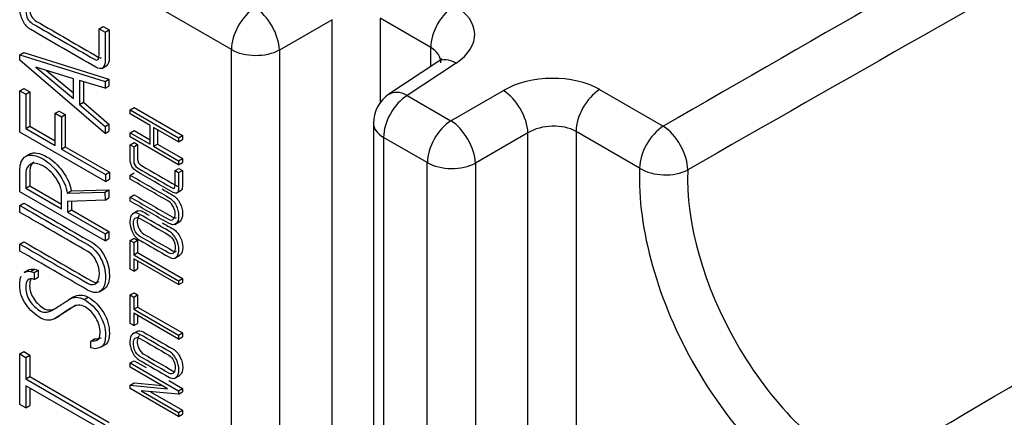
# Model space of a CAD drawing. Header units: inches. Extents: x -13.9 to 83.8, y -28.8 to 34.3.
# Tile 75 of 90: x 60.9 to 62.6, y 9 to 9.7. Entities that reach past the tile are written whole.
import ezdxf

# ---------------------------------------------------------------- set-up
doc = ezdxf.new("R2010")
doc.units = ezdxf.units.IN
doc.header["$MEASUREMENT"] = 0
doc.layers.add('HEAD_MACHINED_D', color=7, linetype='Continuous')

msp = doc.modelspace()

# ---------------------------------------------------------------- linework, layer by layer
at = {"layer": 'HEAD_MACHINED_D', "color": 7, "linetype": 'Continuous'}
for p, q in [((61.2539, 9.6384), (61.0329, 9.766)), ((61.4354, 9.6922), (61.3407, 9.6375)), ((61.4354, 8.5905), (61.4354, 9.6922)), ((61.6136, 9.6419), (61.5222, 9.6947)), ((61.5222, 9.6947), (61.5222, 9.5424)), ((61.0154, 9.6758), (61.0224, 9.6799)), ((61.0154, 9.6758), (61.0262, 9.6696)), ((61.0224, 9.6799), (61.0333, 9.6736)), ((61.0262, 9.6696), (61.0333, 9.6736)), ((60.8723, 9.6286), (60.8794, 9.6327)), ((60.8794, 9.6327), (61.0329, 9.585)), ((61.2539, 8.5441), (61.2539, 9.6384)), ((61.3407, 9.6375), (61.3407, 8.5432)), ((61.6136, 9.6075), (61.6136, 9.6419)), ((60.8723, 9.6286), (61.0258, 9.5809)), ((60.8723, 9.6189), (60.8723, 9.6286)), ((61.0258, 9.487), (60.8723, 9.6189)), ((61.6264, 9.6159), (61.5381, 9.5576)), ((61.6593, 9.6139), (61.571, 9.5555)), ((60.9009, 9.6067), (60.9687, 9.55)), ((60.9687, 9.5857), (60.9009, 9.6067)), ((60.9199, 9.6008), (60.9687, 9.56)), ((61.0201, 9.6044), (61.0289, 9.6095)), ((60.9687, 9.55), (60.9687, 9.5857)), ((61.0258, 9.5684), (60.9797, 9.5823)), ((60.9797, 9.5823), (60.9797, 9.539)), ((60.9868, 9.5802), (60.9868, 9.5431)), ((61.0258, 9.5809), (61.0329, 9.585)), ((61.0258, 9.5809), (61.0258, 9.5684)), ((61.0329, 9.585), (61.0329, 9.5725)), ((60.8723, 9.564), (60.8794, 9.568)), ((60.8723, 9.564), (60.8831, 9.5577)), ((60.8723, 9.4894), (60.8723, 9.564)), ((60.8794, 9.568), (60.8902, 9.5618)), ((60.8831, 9.5577), (60.8902, 9.5618)), ((60.8902, 9.5618), (60.8902, 9.4999)), ((61.0258, 9.5684), (61.0329, 9.5725)), ((61.6501, 9.5099), (61.7448, 9.5645)), ((61.9184, 9.5662), (62.0331, 9.5)), ((60.8831, 9.5577), (60.8831, 9.4958)), ((60.9797, 9.539), (60.9868, 9.5431)), ((60.9868, 9.5431), (61.0329, 9.5036)), ((61.571, 9.5555), (61.6501, 9.5099)), ((60.936, 9.5233), (60.9431, 9.5274)), ((60.9431, 9.5274), (60.954, 9.5211)), ((60.9797, 9.539), (61.0258, 9.4995)), ((61.0712, 9.5295), (61.0782, 9.5336)), ((61.0712, 9.5295), (61.1583, 9.4792)), ((61.0712, 9.5223), (61.0712, 9.5295)), ((61.0782, 9.5336), (61.1654, 9.4833)), ((60.936, 9.4652), (60.936, 9.5233)), ((60.936, 9.5233), (60.947, 9.517)), ((60.947, 9.517), (60.954, 9.5211)), ((60.947, 9.517), (60.947, 9.4589)), ((60.954, 9.5211), (60.954, 9.463)), ((61.107, 9.5016), (61.0712, 9.5223)), ((61.0267, 9.4003), (60.8723, 9.4894)), ((60.8831, 9.4958), (60.8902, 9.4999)), ((60.8831, 9.4958), (60.936, 9.4652)), ((60.8902, 9.4999), (60.936, 9.4734)), ((61.0258, 9.4995), (61.0329, 9.5036)), ((61.0258, 9.4995), (61.0258, 9.487)), ((61.0258, 9.487), (61.0329, 9.4911)), ((61.0329, 9.5036), (61.0329, 9.4911)), ((61.0712, 9.4881), (61.0782, 9.4922)), ((61.0712, 9.4806), (61.0712, 9.4881)), ((61.0712, 9.4881), (61.107, 9.4674)), ((61.0782, 9.4922), (61.107, 9.4756)), ((61.107, 9.4674), (61.107, 9.5016)), ((61.1583, 9.472), (61.1133, 9.498)), ((61.1133, 9.498), (61.1133, 9.4638)), ((61.1203, 9.4939), (61.1203, 9.4679)), ((61.5101, 9.5054), (61.5101, 8.4111)), ((61.9905, 9.4244), (61.8758, 9.4906)), ((61.8758, 9.4906), (61.8758, 8.3855)), ((61.1583, 9.4303), (61.0712, 9.4806)), ((61.0712, 9.4667), (61.0782, 9.4707)), ((61.0782, 9.4707), (61.0846, 9.467)), ((61.1583, 9.4792), (61.1654, 9.4833)), ((61.1583, 9.4792), (61.1583, 9.472)), ((61.1583, 9.472), (61.1654, 9.4761)), ((61.1654, 9.4833), (61.1654, 9.4761)), ((61.5284, 9.4799), (61.5284, 8.3856)), ((61.6074, 9.4343), (61.5284, 9.4799)), ((61.7889, 9.488), (61.6943, 9.4334)), ((61.7889, 8.3863), (61.7889, 9.488)), ((60.947, 9.4589), (60.954, 9.463)), ((60.947, 9.4589), (61.0267, 9.4129)), ((60.954, 9.463), (61.0337, 9.417)), ((61.0712, 9.4667), (61.0776, 9.463)), ((61.0776, 9.463), (61.0846, 9.467)), ((61.1133, 9.4638), (61.1203, 9.4679)), ((61.1133, 9.4638), (61.1583, 9.4378)), ((61.1203, 9.4679), (61.1654, 9.4419)), ((60.8908, 9.4504), (60.882, 9.4453)), ((61.1583, 9.4378), (61.1654, 9.4419)), ((61.1583, 9.4378), (61.1583, 9.4303)), ((61.1654, 9.4419), (61.1654, 9.4344)), ((61.1522, 9.4199), (61.1592, 9.424)), ((61.1522, 9.4199), (61.1583, 9.4164)), ((61.1583, 9.4303), (61.1654, 9.4344)), ((61.1583, 9.4164), (61.1654, 9.4204)), ((61.1592, 9.424), (61.1654, 9.4204)), ((61.6074, 8.3399), (61.6074, 9.4343)), ((61.6943, 9.4334), (61.6943, 8.3391)), ((61.0267, 9.4129), (61.0337, 9.417)), ((61.0267, 9.4129), (61.0267, 9.4003)), ((61.0267, 9.4003), (61.0337, 9.4043)), ((61.0337, 9.417), (61.0337, 9.4043)), ((61.0712, 9.4118), (61.0782, 9.4158)), ((61.0712, 9.4045), (61.0712, 9.4118)), ((61.0258, 9.2932), (60.8723, 9.3819)), ((60.8831, 9.3882), (60.8902, 9.3923)), ((60.8831, 9.3882), (60.9473, 9.3512)), ((60.8902, 9.3923), (60.9473, 9.3593)), ((60.9576, 9.3792), (60.9646, 9.3833)), ((60.9646, 9.3833), (61.0328, 9.3851)), ((61.0257, 9.381), (61.0328, 9.3851)), ((61.0328, 9.3851), (61.0329, 9.3709)), ((61.1544, 9.3793), (61.1633, 9.3844)), ((60.9576, 9.3792), (61.0257, 9.381)), ((61.0258, 9.3668), (60.9583, 9.3645)), ((60.9583, 9.3645), (60.9583, 9.3448)), ((60.9653, 9.3647), (60.9653, 9.3489)), ((61.0257, 9.381), (61.0258, 9.3668)), ((61.0258, 9.3668), (61.0329, 9.3709)), ((61.0712, 9.3721), (61.0782, 9.3762)), ((61.0712, 9.3649), (61.0712, 9.3721)), ((60.8723, 9.3571), (60.8794, 9.3612)), ((60.8723, 9.3446), (60.8723, 9.3571)), ((60.9583, 9.3448), (60.9653, 9.3489)), ((60.9653, 9.3489), (61.0329, 9.3099)), ((61.0848, 9.3473), (61.0759, 9.3422)), ((60.9583, 9.3448), (61.0258, 9.3058)), ((61.1517, 9.323), (61.1605, 9.3281)), ((61.0258, 9.3058), (61.0329, 9.3099)), ((61.0258, 9.3058), (61.0258, 9.2932)), ((61.0258, 9.2932), (61.0329, 9.2973)), ((61.0329, 9.3099), (61.0329, 9.2973)), ((61.0712, 9.2938), (61.0782, 9.2979)), ((61.0712, 9.2938), (61.0776, 9.2901)), ((61.0712, 9.2422), (61.0712, 9.2938)), ((61.0776, 9.2901), (61.0846, 9.2942)), ((61.0782, 9.2979), (61.0846, 9.2942)), ((61.0846, 9.2942), (61.0846, 9.2721)), ((60.8723, 9.2874), (60.8794, 9.2915)), ((60.8723, 9.2749), (60.8723, 9.2874)), ((61.0776, 9.2901), (61.0776, 9.268)), ((61.0776, 9.268), (61.0846, 9.2721)), ((61.0776, 9.268), (61.1583, 9.2214)), ((61.1583, 9.2143), (61.0776, 9.2609)), ((61.0776, 9.2609), (61.0776, 9.2385)), ((61.0846, 9.2721), (61.1654, 9.2255)), ((61.1517, 9.2621), (61.1605, 9.2672)), ((60.8883, 9.2411), (60.8795, 9.236)), ((60.8912, 9.2381), (60.8983, 9.2422)), ((60.8981, 9.2361), (60.9052, 9.2402)), ((60.8983, 9.2422), (60.9052, 9.2402)), ((60.9052, 9.2402), (60.9052, 9.2277)), ((61.0776, 9.2385), (61.0712, 9.2422)), ((61.0776, 9.2385), (61.0846, 9.2425)), ((61.0846, 9.2568), (61.0846, 9.2425)), ((60.8912, 9.2381), (60.8981, 9.2361)), ((60.8981, 9.2361), (60.8981, 9.2236)), ((60.8981, 9.2236), (60.9052, 9.2277)), ((61.1583, 9.2214), (61.1654, 9.2255)), ((61.1654, 9.2255), (61.1654, 9.2184)), ((61.0152, 9.2014), (61.0241, 9.2065)), ((61.1583, 9.2214), (61.1583, 9.2143)), ((61.1583, 9.2143), (61.1654, 9.2184)), ((60.9693, 9.1922), (60.9605, 9.1871)), ((60.988, 9.1876), (60.9951, 9.1917)), ((61.0712, 9.1956), (61.0782, 9.1997)), ((61.0712, 9.1956), (61.0776, 9.1919)), ((61.0712, 9.144), (61.0712, 9.1956)), ((61.0776, 9.1919), (61.0846, 9.196)), ((61.0776, 9.1919), (61.0776, 9.1698)), ((61.0782, 9.1997), (61.0846, 9.196)), ((61.0846, 9.196), (61.0846, 9.1739)), ((61.0776, 9.1698), (61.0846, 9.1739)), ((61.0776, 9.1698), (61.1583, 9.1232)), ((61.0846, 9.1739), (61.1654, 9.1273)), ((60.9353, 9.1533), (60.9442, 9.1584)), ((61.1583, 9.1161), (61.0776, 9.1627)), ((61.0776, 9.1627), (61.0776, 9.1403)), ((61.0846, 9.1586), (61.0846, 9.1443)), ((61.0776, 9.1403), (61.0712, 9.144)), ((61.0776, 9.1403), (61.0846, 9.1443)), ((61, 9.1123), (61.0071, 9.1164)), ((61.0848, 9.1306), (61.0759, 9.1255)), ((61.1583, 9.1232), (61.1654, 9.1273)), ((61.1583, 9.1232), (61.1583, 9.1161)), ((61.1583, 9.1161), (61.1654, 9.1202)), ((61.1654, 9.1273), (61.1654, 9.1202)), ((61, 9.1003), (61, 9.1123)), ((61.0086, 9.0985), (61, 9.1003)), ((61.0189, 9.1018), (61.0277, 9.1069)), ((60.8723, 9.0893), (60.8794, 9.0934)), ((60.8723, 9.0893), (60.8831, 9.0831)), ((60.8723, 8.9981), (60.8723, 9.0893)), ((60.8794, 9.0934), (60.8902, 9.0872)), ((60.8831, 9.0831), (60.8902, 9.0872)), ((60.8831, 9.0831), (60.8831, 9.0442)), ((60.8902, 9.0872), (60.8902, 9.0483)), ((61.0712, 9.0731), (61.0782, 9.0771)), ((61.0712, 9.0731), (61.1583, 9.0228)), ((61.0712, 9.0655), (61.0712, 9.0731)), ((61.1385, 9.0266), (61.0712, 9.0655)), ((61.0782, 9.0771), (61.1001, 9.0645)), ((60.8831, 9.0442), (60.8902, 9.0483)), ((60.8831, 9.0442), (61.0262, 8.9616)), ((60.8902, 9.0483), (61.0333, 8.9657)), ((61.1517, 9.0455), (61.1605, 9.0506)), ((61.0262, 8.9491), (60.8831, 9.0317)), ((60.8831, 9.0317), (60.8831, 8.9919)), ((60.8902, 9.0276), (60.8902, 8.996)), ((61.0712, 9.0328), (61.0782, 9.0369)), ((61.0712, 9.0267), (61.0712, 9.0328)), ((61.0712, 9.0328), (61.1385, 9.0266)), ((61.1583, 8.9764), (61.0712, 9.0267)), ((61.0782, 9.0369), (61.1288, 9.0322)), ((61.1407, 9.0411), (61.1654, 9.0268)), ((61.1583, 9.0228), (61.1654, 9.0268)), ((61.1654, 9.0268), (61.1654, 9.0208)), ((61.1583, 9.0167), (61.0912, 9.0225)), ((61.0912, 9.0225), (61.1583, 8.9838)), ((61.1079, 9.0211), (61.1654, 8.9879)), ((61.1583, 9.0228), (61.1583, 9.0167)), ((61.1583, 9.0167), (61.1654, 9.0208)), ((60.8831, 8.9919), (60.8723, 8.9981)), ((60.8831, 8.9919), (60.8902, 8.996)), ((61.1583, 8.9838), (61.1654, 8.9879)), ((61.1583, 8.9838), (61.1583, 8.9764)), ((61.1583, 8.9764), (61.1654, 8.9805)), ((61.1654, 8.9879), (61.1654, 8.9805))]:
    msp.add_line(p, q, dxfattribs=at)
for centre, radius, start, end in [((224.5331, -272.7425), 325.6794, 119.758362, 119.931007), ((210.0921, -249.8878), 298.5793, 119.530103, 119.717923), ((61.5726, 9.5054), 0.0625, 123.4613, 180), ((-88.1675, 266.713), 298.5793, 300.282077, 300.469897), ((-114.9248, 315.1052), 353.9537, 300.07243, 300.139424)]:
    msp.add_arc(centre, radius, start, end, dxfattribs=at)
for centre, major_axis, ratio, start_param, end_param in [((61.2981, 9.6639), (0.0312, 0.0541), 0.57735, 0.820305, 2.356194), ((61.2981, 9.6639), (0.0312, -0.0541), 0.536374, 0.786007, 2.355586), ((61.6578, 9.6675), (-0.0312, -0.0541), 0.57735, 3.961897, 5.497787), ((61.5679, 9.663), (-0.125, -0.0039), 0.597134, 2.372386, 3.908276), ((61.2981, 9.6639), (0.0625, 0), 0.57735, 3.926991, 5.462881), ((61.5694, 9.6129), (-0.0624, -0.0041), 0.616056, 3.077808, 3.886912), ((61.6608, 9.5638), (0.0345, -0.0521), 0.576647, 2.321939, 3.141593), ((61.83, 9.5116), (-0.125, -0.0039), 0.597134, 3.908276, 5.444165), ((61.5726, 9.5054), (0.0345, -0.0521), 0.576647, 2.321939, 3.141593), ((61.7463, 9.5144), (0.0312, -0.0541), 0.536374, 0.786007, 2.355586), ((61.9199, 9.5161), (-0.0312, -0.0541), 0.57735, 3.961897, 5.497787), ((61.5726, 9.5054), (0.0312, 0.0541), 0.57735, 0.820305, 2.356194), ((61.6516, 9.4598), (0.0312, 0.0541), 0.57735, 0.820305, 2.356194), ((61.6516, 9.4598), (0.0312, -0.0541), 0.536374, 0.786007, 2.355586), ((61.5726, 9.5054), (0.0625, 0), 0.57735, 3.141593, 3.926991), ((61.8316, 9.4615), (0.0624, 0.0041), 0.616056, 0.745319, 2.281209), ((62.0347, 9.4499), (-0.0312, -0.0541), 0.57735, 3.961897, 5.497787), ((62.0347, 9.4499), (-0.0312, 0.0542), 0.535465, 3.885611, 5.497861), ((61.6516, 9.4598), (0.0625, 0), 0.57735, 3.926991, 5.462881), ((62.3377, 9.2067), (0.2458, -0.4257), 0.57735, 3.884265, 5.540513), ((62.0347, 9.4499), (-0.0625, 0.0024), 0.601483, 0.807693, 2.343583), ((62.3804, 9.2314), (-0.2145, 0.3716), 0.57735, 0.742673, 2.39892), ((62.9457, 8.7443), (0.2438, 0.3932), 0.597134, 1.257569, 3.59115)]:
    msp.add_ellipse(centre, major_axis=major_axis, ratio=ratio, start_param=start_param, end_param=end_param, dxfattribs=at)
for points, knots in [([(61.0262, 9.6696), (61.0262, 9.6525), (61.0262, 9.6354), (61.0262, 9.6183), (61.0262, 9.6122), (61.0248, 9.6079), (61.0219, 9.6056), (61.0188, 9.6031), (61.0145, 9.6035), (61.0092, 9.6066), (60.9701, 9.6291), (60.9311, 9.6517), (60.892, 9.6742), (60.8858, 9.6778), (60.8811, 9.6829), (60.8778, 9.6895), (60.8761, 9.6927), (60.875, 9.6956), (60.8742, 9.6983), (60.8728, 9.7029), (60.8723, 9.7077), (60.8723, 9.7134), (60.8723, 9.7284), (60.8723, 9.7434), (60.8723, 9.7584)], [0, 0, 0, 0, 0.167839, 0.167839, 0.167839, 0.221448, 0.221448, 0.221448, 0.275684, 0.275684, 0.275684, 0.718927, 0.718927, 0.718927, 0.779687, 0.779687, 0.779687, 0.805624, 0.805624, 0.805624, 0.852368, 0.852368, 0.852368, 1, 1, 1, 1]), ([(60.8902, 9.7562), (60.8902, 9.7412), (60.8902, 9.7261), (60.8902, 9.7111), (60.8902, 9.701), (60.8943, 9.6937), (60.9023, 9.6891), (60.9394, 9.6677), (60.9765, 9.6462), (61.0136, 9.6248), (61.016, 9.6234), (61.018, 9.6231), (61.0194, 9.624)], [0, 0, 0, 0, 0.1717869, 0.1717869, 0.1717869, 0.2609866, 0.2609866, 0.2609866, 0.7498168, 0.7498168, 0.7498168, 0.7813616, 0.7813616, 0.7813616, 0.7813616]), ([(60.8831, 9.7522), (60.8831, 9.7371), (60.8831, 9.722), (60.8831, 9.707), (60.8831, 9.697), (60.8873, 9.6896), (60.8952, 9.685), (60.9323, 9.6636), (60.9695, 9.6422), (61.0066, 9.6207), (61.0124, 9.6174), (61.0154, 9.6205), (61.0154, 9.6301), (61.0154, 9.6453), (61.0154, 9.6606), (61.0154, 9.6758)], [0, 0, 0, 0, 0.171787, 0.171787, 0.171787, 0.260987, 0.260987, 0.260987, 0.749817, 0.749817, 0.749817, 0.826089, 0.826089, 0.826089, 1, 1, 1, 1]), ([(61.0333, 9.6736), (61.0333, 9.6566), (61.0333, 9.6395), (61.0333, 9.6224), (61.0333, 9.6162), (61.0318, 9.612), (61.029, 9.6096), (61.0286, 9.6094), (61.0282, 9.6091), (61.0278, 9.6089)], [0, 0, 0, 0, 0.1678394, 0.1678394, 0.1678394, 0.2214478, 0.2214478, 0.2214478, 0.2278172, 0.2278172, 0.2278172, 0.2278172]), ([(61.6333, 9.6218), (61.6334, 9.6219), (61.633, 9.6212), (61.6292, 9.6182), (61.6264, 9.6159)], [0.5035665, 0.5035665, 0.5035665, 0.5035665, 0.6802598, 1, 1, 1, 1]), ([(60.8897, 9.4497), (60.8971, 9.4542), (60.9079, 9.4523), (60.9316, 9.4386), (60.9407, 9.4302), (60.9489, 9.419), (60.958, 9.4066), (60.9633, 9.3947), (60.9646, 9.3833)], [0.4133982, 0.4133982, 0.4133982, 0.4133982, 0.645769, 0.645769, 0.8151385, 0.8151385, 0.8151385, 1, 1, 1, 1]), ([(61.1583, 9.4164), (61.1583, 9.4067), (61.1583, 9.397), (61.1583, 9.3874), (61.1583, 9.3838), (61.1575, 9.3814), (61.1558, 9.3801), (61.1541, 9.3787), (61.1517, 9.3789), (61.1486, 9.3806), (61.1265, 9.3934), (61.1045, 9.4061), (61.0824, 9.4189), (61.0789, 9.4209), (61.0762, 9.4238), (61.0743, 9.4276), (61.0734, 9.4293), (61.0728, 9.431), (61.0723, 9.4325), (61.0715, 9.4351), (61.0712, 9.4379), (61.0712, 9.4411), (61.071, 9.4497), (61.0712, 9.4581), (61.0712, 9.4667)], [0, 0, 0, 0, 0.167626, 0.167626, 0.167626, 0.221997, 0.221997, 0.221997, 0.275998, 0.275998, 0.275998, 0.718591, 0.718591, 0.718591, 0.779579, 0.779579, 0.779579, 0.805402, 0.805402, 0.805402, 0.852108, 0.852108, 0.852108, 1, 1, 1, 1]), ([(61.0776, 9.463), (61.0776, 9.4545), (61.0776, 9.4459), (61.0776, 9.4374), (61.0776, 9.4318), (61.0799, 9.4276), (61.0844, 9.4249), (61.1054, 9.4128), (61.1263, 9.4008), (61.1472, 9.3887), (61.1505, 9.3868), (61.1522, 9.3885), (61.1522, 9.3941), (61.1522, 9.4027), (61.1522, 9.4113), (61.1522, 9.4199)], [0, 0, 0, 0, 0.171685, 0.171685, 0.171685, 0.261601, 0.261601, 0.261601, 0.749418, 0.749418, 0.749418, 0.826173, 0.826173, 0.826173, 1, 1, 1, 1]), ([(61.0846, 9.467), (61.0846, 9.4585), (61.0846, 9.45), (61.0846, 9.4415), (61.0846, 9.4358), (61.0869, 9.4317), (61.0915, 9.429), (61.1124, 9.4169), (61.1334, 9.4048), (61.1543, 9.3928), (61.1556, 9.392), (61.1567, 9.3918), (61.1575, 9.3923)], [0, 0, 0, 0, 0.1716846, 0.1716846, 0.1716846, 0.2616013, 0.2616013, 0.2616013, 0.7494182, 0.7494182, 0.7494182, 0.7810084, 0.7810084, 0.7810084, 0.7810084]), ([(60.8723, 9.3819), (60.8723, 9.3957), (60.8723, 9.4095), (60.8723, 9.4233), (60.8723, 9.428), (60.8731, 9.432), (60.8747, 9.4357), (60.881, 9.4506), (60.8946, 9.4518), (60.9245, 9.4345), (60.9337, 9.4261), (60.9419, 9.4149), (60.9509, 9.4025), (60.9563, 9.3906), (60.9576, 9.3792)], [0, 0, 0, 0, 0.230681, 0.230681, 0.230681, 0.309046, 0.309046, 0.309046, 0.645769, 0.645769, 0.815139, 0.815139, 0.815139, 1, 1, 1, 1]), ([(60.8975, 9.4351), (60.8927, 9.4324), (60.8903, 9.4273), (60.8902, 9.4203), (60.89, 9.4111), (60.8902, 9.4017), (60.8902, 9.3923)], [0.3833022, 0.3833022, 0.3833022, 0.3833022, 0.6502681, 0.6502681, 0.6502681, 1, 1, 1, 1]), ([(60.9146, 9.4277), (60.9049, 9.4334), (60.8969, 9.4345), (60.8908, 9.4313), (60.8857, 9.4286), (60.8832, 9.4235), (60.8831, 9.4163), (60.883, 9.407), (60.8831, 9.3976), (60.8831, 9.3882)], [0, 0, 0, 0, 0.375104, 0.375104, 0.375104, 0.650268, 0.650268, 0.650268, 1, 1, 1, 1]), ([(60.9473, 9.3512), (60.9473, 9.3612), (60.9473, 9.3713), (60.9473, 9.3814), (60.9473, 9.3869), (60.9447, 9.3941), (60.9394, 9.4029), (60.9329, 9.4134), (60.9247, 9.4219), (60.9146, 9.4277)], [0, 0, 0, 0, 0.372021, 0.372021, 0.372021, 0.615808, 0.615808, 0.615808, 1, 1, 1, 1]), ([(61.1654, 9.4204), (61.1654, 9.4108), (61.1654, 9.4011), (61.1654, 9.3915), (61.1654, 9.3879), (61.1646, 9.3855), (61.1629, 9.3842), (61.1627, 9.384), (61.1625, 9.3839), (61.1623, 9.3838)], [0, 0, 0, 0, 0.1676259, 0.1676259, 0.1676259, 0.2219969, 0.2219969, 0.2219969, 0.2276652, 0.2276652, 0.2276652, 0.2276652]), ([(61.0712, 9.4118), (61.0943, 9.3984), (61.1174, 9.3851), (61.1405, 9.3717), (61.1462, 9.3684), (61.1507, 9.3636), (61.154, 9.3572), (61.1571, 9.3512), (61.1586, 9.3449), (61.1586, 9.332), (61.1571, 9.3275), (61.1542, 9.3248), (61.1507, 9.3216), (61.1461, 9.3216), (61.1404, 9.325), (61.1173, 9.3383), (61.0942, 9.3516), (61.0712, 9.3649)], [0, 0, 0, 0, 0.347135, 0.347135, 0.347135, 0.423169, 0.423169, 0.423169, 0.500815, 0.500815, 0.573179, 0.573179, 0.573179, 0.653475, 0.653475, 0.653475, 1, 1, 1, 1]), ([(61.0712, 9.3721), (61.0942, 9.3588), (61.1172, 9.3455), (61.1402, 9.3323), (61.1442, 9.3299), (61.1473, 9.3302), (61.1496, 9.333), (61.1514, 9.3353), (61.1523, 9.3382), (61.1523, 9.3459), (61.1514, 9.3498), (61.1496, 9.3538), (61.1474, 9.3586), (61.1443, 9.3623), (61.1403, 9.3646), (61.1173, 9.3779), (61.0942, 9.3912), (61.0712, 9.4045)], [0, 0, 0, 0, 0.384444, 0.384444, 0.384444, 0.447687, 0.447687, 0.447687, 0.500901, 0.500901, 0.554115, 0.554115, 0.554115, 0.614765, 0.614765, 0.614765, 1, 1, 1, 1]), ([(61.1282, 9.387), (61.1346, 9.3833), (61.1411, 9.3796), (61.1476, 9.3758), (61.1533, 9.3725), (61.1578, 9.3677), (61.161, 9.3613), (61.1641, 9.3553), (61.1656, 9.349), (61.1656, 9.336), (61.1642, 9.3315), (61.1613, 9.3289), (61.1608, 9.3284), (61.1603, 9.328), (61.1597, 9.3277)], [0.25, 0.25, 0.25, 0.25, 0.3471348, 0.3471348, 0.3471348, 0.4231693, 0.4231693, 0.4231693, 0.500815, 0.500815, 0.5731786, 0.5731786, 0.5731786, 0.5848537, 0.5848537, 0.5848537, 0.5848537]), ([(61.0782, 9.3762), (61.1012, 9.3629), (61.1242, 9.3496), (61.1472, 9.3363), (61.1503, 9.3346), (61.1529, 9.3343), (61.155, 9.3356)], [0, 0, 0, 0, 0.3844442, 0.3844442, 0.3844442, 0.4331706, 0.4331706, 0.4331706, 0.4331706]), ([(60.8723, 9.3571), (60.9131, 9.3336), (60.9539, 9.31), (60.9947, 9.2865), (61.0049, 9.2806), (61.0127, 9.2722), (61.0185, 9.2609), (61.0238, 9.2503), (61.0267, 9.2392), (61.0267, 9.2165), (61.0242, 9.2086), (61.0189, 9.2039), (61.0127, 9.1984), (61.0047, 9.1984), (60.9944, 9.2044), (60.9537, 9.2279), (60.913, 9.2514), (60.8723, 9.2749)], [0, 0, 0, 0, 0.347371, 0.347371, 0.347371, 0.423497, 0.423497, 0.423497, 0.501443, 0.501443, 0.573045, 0.573045, 0.573045, 0.653381, 0.653381, 0.653381, 1, 1, 1, 1]), ([(60.8794, 9.3612), (60.9201, 9.3377), (60.9609, 9.3141), (61.0017, 9.2906), (61.012, 9.2847), (61.0198, 9.2763), (61.0255, 9.265), (61.0309, 9.2544), (61.0337, 9.2432), (61.0337, 9.2206), (61.0312, 9.2127), (61.026, 9.208), (61.0251, 9.2073), (61.0242, 9.2066), (61.0233, 9.206)], [0, 0, 0, 0, 0.3473709, 0.3473709, 0.3473709, 0.4234968, 0.4234968, 0.4234968, 0.5014434, 0.5014434, 0.5730454, 0.5730454, 0.5730454, 0.5842327, 0.5842327, 0.5842327, 0.5842327]), ([(61.0839, 9.3468), (61.0869, 9.3485), (61.0905, 9.3481), (61.0947, 9.3457), (61.0983, 9.3436), (61.1018, 9.3415), (61.1054, 9.3395)], [0.7059844, 0.7059844, 0.7059844, 0.7059844, 0.7595224, 0.7595224, 0.7595224, 0.80695, 0.80695, 0.80695, 0.80695]), ([(60.8723, 9.2874), (60.913, 9.2639), (60.9536, 9.2404), (60.9943, 9.2169), (61.0013, 9.2129), (61.0069, 9.2133), (61.0108, 9.2182), (61.0141, 9.2223), (61.0157, 9.2276), (61.0157, 9.241), (61.0142, 9.2479), (61.011, 9.255), (61.0071, 9.2635), (61.0017, 9.2699), (60.9945, 9.274), (60.9538, 9.2976), (60.913, 9.3211), (60.8723, 9.3446)], [0, 0, 0, 0, 0.38469, 0.38469, 0.38469, 0.447491, 0.447491, 0.447491, 0.500228, 0.500228, 0.554063, 0.554063, 0.554063, 0.614601, 0.614601, 0.614601, 1, 1, 1, 1]), ([(61.1421, 9.3102), (61.1471, 9.3072), (61.1512, 9.3024), (61.1545, 9.2956), (61.1575, 9.2894), (61.159, 9.2833), (61.159, 9.2714), (61.1575, 9.2669), (61.1544, 9.264), (61.1511, 9.2608), (61.1469, 9.2607), (61.1419, 9.2636), (61.1238, 9.274), (61.1057, 9.2845), (61.0876, 9.2949), (61.0821, 9.2981), (61.0778, 9.3032), (61.0745, 9.3103), (61.0719, 9.316), (61.0706, 9.3221), (61.0706, 9.3284), (61.0706, 9.3343), (61.0721, 9.3387), (61.0752, 9.3415), (61.0784, 9.3445), (61.0826, 9.3445), (61.0876, 9.3416), (61.1058, 9.3311), (61.1239, 9.3206), (61.1421, 9.3102)], [0, 0, 0, 0, 0.064093, 0.064093, 0.064093, 0.129151, 0.129151, 0.194208, 0.194208, 0.194208, 0.259093, 0.259093, 0.259093, 0.499038, 0.499038, 0.499038, 0.566846, 0.566846, 0.566846, 0.630711, 0.630711, 0.630711, 0.69544, 0.69544, 0.69544, 0.759522, 0.759522, 0.759522, 1, 1, 1, 1]), ([(61.1408, 9.3037), (61.1235, 9.3137), (61.1061, 9.3237), (61.0888, 9.3337), (61.0853, 9.3357), (61.0823, 9.3359), (61.0801, 9.334), (61.0779, 9.3323), (61.0769, 9.3293), (61.0769, 9.3211), (61.0777, 9.3171), (61.0792, 9.3132), (61.0815, 9.3077), (61.0846, 9.3037), (61.0888, 9.3013), (61.1061, 9.2913), (61.1234, 9.2813), (61.1408, 9.2713), (61.1445, 9.2692), (61.1475, 9.2695), (61.1498, 9.2724), (61.1517, 9.2747), (61.1526, 9.2777), (61.1526, 9.2851), (61.1517, 9.289), (61.1499, 9.2931), (61.1477, 9.2979), (61.1447, 9.3014), (61.1408, 9.3037)], [0, 0, 0, 0, 0.279254, 0.279254, 0.279254, 0.333131, 0.333131, 0.333131, 0.387589, 0.387589, 0.438571, 0.438571, 0.438571, 0.500947, 0.500947, 0.500947, 0.780569, 0.780569, 0.780569, 0.840041, 0.840041, 0.840041, 0.890766, 0.890766, 0.942759, 0.942759, 0.942759, 1, 1, 1, 1]), ([(61.0879, 9.3386), (61.0876, 9.3385), (61.0874, 9.3383), (61.0871, 9.3381), (61.085, 9.3364), (61.0839, 9.3334), (61.0839, 9.3251), (61.0847, 9.3212), (61.0863, 9.3173), (61.0886, 9.3118), (61.0917, 9.3078), (61.0958, 9.3054), (61.1132, 9.2954), (61.1305, 9.2854), (61.1478, 9.2754), (61.1506, 9.2738), (61.1529, 9.2736), (61.1549, 9.2748)], [0.3274334, 0.3274334, 0.3274334, 0.3274334, 0.3331313, 0.3331313, 0.3331313, 0.3875893, 0.3875893, 0.4385712, 0.4385712, 0.4385712, 0.5009466, 0.5009466, 0.5009466, 0.7805691, 0.7805691, 0.7805691, 0.8247412, 0.8247412, 0.8247412, 0.8247412]), ([(61.1491, 9.3142), (61.1542, 9.3113), (61.1583, 9.3065), (61.1616, 9.2997), (61.1646, 9.2935), (61.1661, 9.2874), (61.1661, 9.2754), (61.1646, 9.271), (61.1615, 9.2681), (61.1608, 9.2674), (61.1601, 9.2669), (61.1593, 9.2665)], [0, 0, 0, 0, 0.0640931, 0.0640931, 0.0640931, 0.1291507, 0.1291507, 0.1942082, 0.1942082, 0.1942082, 0.2076439, 0.2076439, 0.2076439, 0.2076439]), ([(60.8794, 9.2915), (60.92, 9.268), (60.9607, 9.2445), (61.0014, 9.221), (61.0068, 9.2179), (61.0114, 9.2174), (61.015, 9.2197)], [0, 0, 0, 0, 0.3846901, 0.3846901, 0.3846901, 0.4332143, 0.4332143, 0.4332143, 0.4332143]), ([(61, 9.1123), (61.0057, 9.1127), (61.0095, 9.1131), (61.0112, 9.1139), (61.0151, 9.1159), (61.017, 9.1204), (61.017, 9.1366), (61.0144, 9.1456), (61.0093, 9.1542), (61.0041, 9.1628), (60.9976, 9.1695), (60.9818, 9.1787), (60.9733, 9.1778), (60.9641, 9.1719), (60.9554, 9.1662), (60.9467, 9.1606), (60.9381, 9.1549), (60.9287, 9.1488), (60.9196, 9.1481), (60.8993, 9.1599), (60.8904, 9.1682), (60.8833, 9.1783), (60.8756, 9.1894), (60.8718, 9.2013), (60.8718, 9.2203), (60.8727, 9.2255), (60.8744, 9.2294)], [0, 0, 0, 0, 0.0490535, 0.0490535, 0.0490535, 0.1117289, 0.1117289, 0.188595, 0.188595, 0.188595, 0.2841032, 0.2841032, 0.3810584, 0.3810584, 0.3810584, 0.5221839, 0.5221839, 0.5221839, 0.6243096, 0.6243096, 0.7489825, 0.7489825, 0.7489825, 0.8523427, 0.8523427, 0.90625, 0.90625, 0.90625, 0.90625]), ([(60.8981, 9.2236), (60.8879, 9.2274), (60.8828, 9.2223), (60.8828, 9.1996), (60.8854, 9.1915), (60.8906, 9.1838), (60.8954, 9.1768), (60.9018, 9.171), (60.9161, 9.1628), (60.924, 9.164), (60.9334, 9.1698), (60.9423, 9.1753), (60.9511, 9.1811), (60.9599, 9.1868), (60.9693, 9.1927), (60.9786, 9.193), (60.988, 9.1876)], [0, 0, 0, 0, 0.181163, 0.181163, 0.287422, 0.287422, 0.287422, 0.442049, 0.442049, 0.577347, 0.577347, 0.577347, 0.806267, 0.806267, 0.806267, 1, 1, 1, 1]), ([(60.8921, 9.2245), (60.8906, 9.2217), (60.8898, 9.2176), (60.8898, 9.2037), (60.8924, 9.1956), (60.8977, 9.1879), (60.9025, 9.1809), (60.9089, 9.1751), (60.9228, 9.1671), (60.9302, 9.1679), (60.939, 9.173)], [0.1114177, 0.1114177, 0.1114177, 0.1114177, 0.1811632, 0.1811632, 0.2874224, 0.2874224, 0.2874224, 0.4420487, 0.4420487, 0.5701199, 0.5701199, 0.5701199, 0.5701199]), ([(60.988, 9.1876), (60.9995, 9.1809), (61.0089, 9.1718), (61.016, 9.1601), (61.023, 9.1482), (61.0267, 9.1356), (61.0267, 9.1127), (61.0246, 9.1063), (61.0206, 9.1029), (61.0192, 9.1016), (61.0151, 9.1003), (61.0086, 9.0985)], [0, 0, 0, 0, 0.312315, 0.312315, 0.312315, 0.616095, 0.616095, 0.840765, 0.840765, 0.840765, 1, 1, 1, 1]), ([(60.9951, 9.1917), (61.0066, 9.185), (61.016, 9.1759), (61.023, 9.1641), (61.0301, 9.1523), (61.0337, 9.1397), (61.0337, 9.1168), (61.0317, 9.1104), (61.0277, 9.1069), (61.0274, 9.1068), (61.0272, 9.1066), (61.0268, 9.1064)], [0, 0, 0, 0, 0.3123146, 0.3123146, 0.3123146, 0.6160946, 0.6160946, 0.8407653, 0.8407653, 0.8407653, 0.8651641, 0.8651641, 0.8651641, 0.8651641]), ([(60.9731, 9.1772), (60.9725, 9.1768), (60.9718, 9.1764), (60.9712, 9.176), (60.9625, 9.1703), (60.9538, 9.1646), (60.9451, 9.159), (60.9445, 9.1586), (60.9439, 9.1582), (60.9433, 9.1579)], [0.3741343, 0.3741343, 0.3741343, 0.3741343, 0.3810584, 0.3810584, 0.3810584, 0.5221839, 0.5221839, 0.5221839, 0.5288083, 0.5288083, 0.5288083, 0.5288083]), ([(61.0071, 9.1164), (61.0128, 9.1168), (61.0166, 9.1172), (61.0183, 9.118), (61.0185, 9.1181), (61.0187, 9.1182), (61.0188, 9.1183)], [0, 0, 0, 0, 0.0490535, 0.0490535, 0.0490535, 0.05217434, 0.05217434, 0.05217434, 0.05217434]), ([(61.1421, 9.0936), (61.1471, 9.0907), (61.1512, 9.0858), (61.1545, 9.079), (61.1575, 9.0728), (61.159, 9.0667), (61.159, 9.0548), (61.1575, 9.0503), (61.1544, 9.0474), (61.1511, 9.0442), (61.1469, 9.0441), (61.1419, 9.047), (61.1238, 9.0574), (61.1057, 9.0679), (61.0876, 9.0783), (61.0821, 9.0815), (61.0778, 9.0866), (61.0745, 9.0937), (61.0719, 9.0994), (61.0706, 9.1055), (61.0706, 9.1118), (61.0706, 9.1177), (61.0721, 9.1221), (61.0752, 9.1248), (61.0785, 9.1278), (61.0826, 9.1279), (61.0876, 9.125), (61.1058, 9.1145), (61.1239, 9.104), (61.1421, 9.0936)], [0, 0, 0, 0, 0.064214, 0.064214, 0.064214, 0.12919, 0.12919, 0.194165, 0.194165, 0.194165, 0.259061, 0.259061, 0.259061, 0.499045, 0.499045, 0.499045, 0.566863, 0.566863, 0.566863, 0.630739, 0.630739, 0.630739, 0.695327, 0.695327, 0.695327, 0.75952, 0.75952, 0.75952, 1, 1, 1, 1]), ([(61.1408, 9.0871), (61.1235, 9.0971), (61.1061, 9.1071), (61.0888, 9.1171), (61.0853, 9.1191), (61.0823, 9.1193), (61.0801, 9.1175), (61.0779, 9.1157), (61.0769, 9.1127), (61.0769, 9.1045), (61.0777, 9.1005), (61.0792, 9.0966), (61.0814, 9.0911), (61.0846, 9.0871), (61.0888, 9.0847), (61.1061, 9.0747), (61.1234, 9.0647), (61.1408, 9.0547), (61.1445, 9.0526), (61.1475, 9.0529), (61.1498, 9.0558), (61.1517, 9.0582), (61.1526, 9.0611), (61.1526, 9.0685), (61.1517, 9.0724), (61.1499, 9.0765), (61.1477, 9.0813), (61.1447, 9.0848), (61.1408, 9.0871)], [0, 0, 0, 0, 0.279254, 0.279254, 0.279254, 0.333132, 0.333132, 0.333132, 0.38769, 0.38769, 0.438766, 0.438766, 0.438766, 0.501004, 0.501004, 0.501004, 0.78067, 0.78067, 0.78067, 0.840151, 0.840151, 0.840151, 0.890784, 0.890784, 0.942682, 0.942682, 0.942682, 1, 1, 1, 1]), ([(61.0839, 9.1301), (61.0869, 9.1318), (61.0905, 9.1315), (61.0947, 9.1291), (61.1128, 9.1186), (61.131, 9.1081), (61.1491, 9.0977)], [0.7058458, 0.7058458, 0.7058458, 0.7058458, 0.7595204, 0.7595204, 0.7595204, 1, 1, 1, 1]), ([(61.0879, 9.122), (61.0876, 9.1219), (61.0874, 9.1217), (61.0871, 9.1215), (61.085, 9.1198), (61.0839, 9.1168), (61.0839, 9.1085), (61.0847, 9.1046), (61.0863, 9.1007), (61.0885, 9.0952), (61.0917, 9.0912), (61.0958, 9.0888), (61.1132, 9.0788), (61.1305, 9.0688), (61.1478, 9.0588), (61.1487, 9.0583), (61.1495, 9.0579), (61.1502, 9.0577)], [0.3274338, 0.3274338, 0.3274338, 0.3274338, 0.3331317, 0.3331317, 0.3331317, 0.3876899, 0.3876899, 0.4387657, 0.4387657, 0.4387657, 0.5010035, 0.5010035, 0.5010035, 0.7806705, 0.7806705, 0.7806705, 0.7941881, 0.7941881, 0.7941881, 0.7941881]), ([(61.1491, 9.0977), (61.1542, 9.0947), (61.1583, 9.0899), (61.1616, 9.0831), (61.1646, 9.0769), (61.1661, 9.0708), (61.1661, 9.0589), (61.1646, 9.0544), (61.1615, 9.0515), (61.1608, 9.0508), (61.1601, 9.0503), (61.1593, 9.0499)], [0, 0, 0, 0, 0.0642142, 0.0642142, 0.0642142, 0.1291897, 0.1291897, 0.1941652, 0.1941652, 0.1941652, 0.2076109, 0.2076109, 0.2076109, 0.2076109])]:
    msp.add_open_spline(points, degree=3, knots=knots, dxfattribs=at)
for points in [[(61.1295, 9.3256), (61.1361, 9.3218), (61.1426, 9.318), (61.1491, 9.3142)], [(60.8874, 9.2405), (60.8903, 9.2422), (60.8939, 9.2428), (60.8983, 9.2422)], [(60.8803, 9.2364), (60.8832, 9.2381), (60.8868, 9.2387), (60.8912, 9.2381)], [(60.9684, 9.1917), (60.9773, 9.1968), (60.9862, 9.1968), (60.9951, 9.1917)]]:
    msp.add_open_spline(points, degree=3, dxfattribs=at)

doc.saveas('drawing.dxf')
